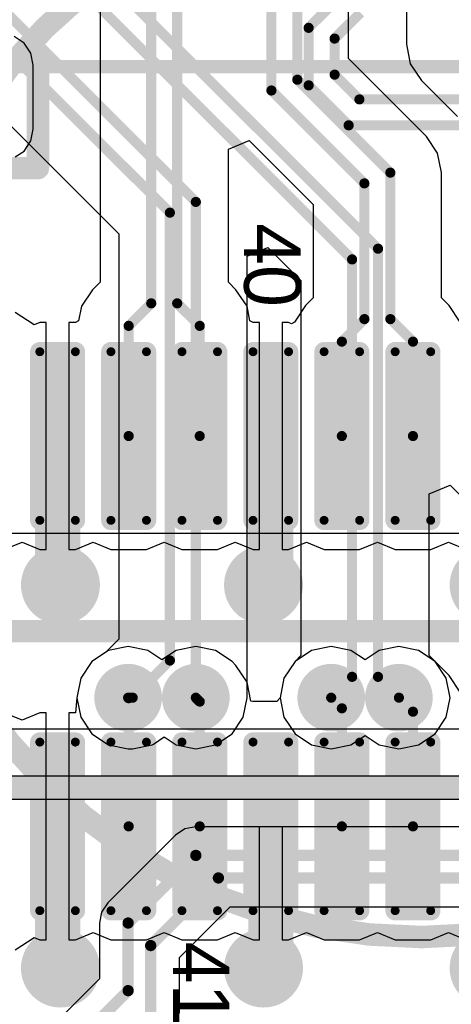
# Model space of a CAD drawing. Header units: millimetres. Extents: x 1.4 to 10.4, y 0 to 10.9.
# Tile 155 of 177: x 8.062 to 8.253, y 4.709 to 5.146. Entities that reach past the tile are written whole.
import ezdxf

# ---------------------------------------------------------------- set-up
doc = ezdxf.new("R2010")
doc.units = ezdxf.units.MM
doc.header["$MEASUREMENT"] = 0
for name, color, linetype in [('BottomLayer', 5, 'Continuous'), ('BottomOverlay', 54, 'Continuous'), ('DrillDrawing', 1, 'Continuous'), ('DrillGuide', 244, 'Continuous'), ('InternalPlane1', 76, 'Continuous'), ('InternalPlane2', 16, 'Continuous'), ('Mechanical2', 216, 'Continuous'), ('MultiLayer', 9, 'Continuous'), ('TopLayer', 1, 'Continuous'), ('TopOverlay', 2, 'Continuous'), ('TopPaste', 8, 'Continuous'), ('TopSolder', 216, 'Continuous')]:
    doc.layers.add(name, color=color, linetype=linetype)

msp = doc.modelspace()

# ---------------------------------------------------------------- linework, layer by layer
at = {"layer": 'BottomLayer'}
for p, q in [((7.8526, 5.30405), (8.10581, 5.05084)), ((8.10581, 5.05084), (8.10581, 4.8709)), ((8.16269, 5.0409), (8.17192, 5.04473)), ((8.17192, 5.04473), (8.18656, 5.03009)), ((8.16269, 4.845), (8.16269, 5.0409)), ((8.18656, 5.03009), (8.18656, 4.86365)), ((8.24344, 4.93542), (8.25267, 4.93924)), ((8.25267, 4.93924), (8.28631, 4.9056)), ((8.24344, 4.86365), (8.24344, 4.93542)), ((8.10581, 4.8709), (8.09999, 4.86507)), ((8.09999, 4.86507), (8.09396, 4.86104)), ((8.18656, 4.86365), (8.18396, 4.86104)), ((8.24604, 4.86104), (8.24344, 4.86365)), ((8.09396, 4.86104), (8.08904, 4.85368)), ((8.18396, 4.86104), (8.17904, 4.85368)), ((8.25096, 4.85368), (8.24604, 4.86104)), ((8.08904, 4.85368), (8.08731, 4.845)), ((8.17904, 4.85368), (8.17731, 4.845)), ((8.25269, 4.845), (8.25096, 4.85368)), ((8.08731, 4.845), (8.08904, 4.83632)), ((8.16096, 4.83632), (8.16269, 4.845)), ((8.17731, 4.845), (8.17904, 4.83632)), ((8.25096, 4.83632), (8.25269, 4.845)), ((8.08904, 4.83632), (8.09396, 4.82896)), ((8.15604, 4.82896), (8.16096, 4.83632)), ((8.17904, 4.83632), (8.18396, 4.82896)), ((8.24604, 4.82896), (8.25096, 4.83632)), ((8.09396, 4.82896), (8.10132, 4.82404)), ((8.14868, 4.82404), (8.15604, 4.82896)), ((8.18396, 4.82896), (8.19132, 4.82404)), ((8.20868, 4.82404), (8.215, 4.82826)), ((8.215, 4.82826), (8.22132, 4.82404)), ((8.23868, 4.82404), (8.24604, 4.82896)), ((8.10132, 4.82404), (8.11, 4.82231)), ((8.112, 4.82231), (8.12068, 4.82404)), ((8.12068, 4.82404), (8.12121, 4.8244)), ((8.12121, 4.8244), (8.126, 4.82759)), ((8.126, 4.82759), (8.13132, 4.82404)), ((8.13132, 4.82404), (8.14, 4.82231)), ((8.14, 4.82231), (8.14868, 4.82404)), ((8.19132, 4.82404), (8.2, 4.82231)), ((8.2, 4.82231), (8.20868, 4.82404)), ((8.22132, 4.82404), (8.23, 4.82231)), ((8.23, 4.82231), (8.23868, 4.82404)), ((8.11, 4.82231), (8.112, 4.82231)), ((8.112, 4.82231), (8.112, 4.82231)), ((8.13512, 4.78677), (8.13099, 4.78401)), ((8.14, 4.78774), (8.13512, 4.78677)), ((8.42472, 4.78774), (8.14, 4.78774)), ((8.13099, 4.78401), (8.10099, 4.75401)), ((8.10099, 4.75401), (8.09823, 4.74988)), ((8.09823, 4.74988), (8.09726, 4.745)), ((8.13274, 4.72972), (8.15528, 4.75226)), ((8.15528, 4.75226), (8.44, 4.75226)), ((8.09726, 4.745), (8.09726, 4.72028)), ((8.13274, 4.705), (8.13274, 4.72972)), ((8.09726, 4.72028), (8.03198, 4.65501))]:
    msp.add_line(p, q, dxfattribs=at)
for points, const_width in [([(7.884, 5.381), (8.22075, 5.04425)], 0.0045), ([(7.87924, 5.3695), (8.20925, 5.03949)], 0.0045), ([(7.865, 5.34), (8.14, 5.065)], 0.0045), ([(7.86024, 5.3285), (8.1285, 5.06024)], 0.0045), ([(8.19, 5.14226), (8.20824, 5.1605)], 0.0045), ([(8.2015, 5.1375), (8.213, 5.149)], 0.0045), ([(8.19, 5.11674), (8.19, 5.14226)], 0.0045), ([(8.2015, 5.1215), (8.2015, 5.1375)], 0.0045), ([(8.2015, 5.1215), (8.2125, 5.1105)], 0.0045), ([(8.19, 5.11674), (8.20774, 5.099)], 0.0045), ([(8.2125, 5.1105), (8.35276, 5.1105)], 0.0045), ([(8.20774, 5.099), (8.348, 5.099)], 0.0045), ([(8.14, 4.845), (8.14, 5.065)], 0.0045), ([(8.1285, 4.8615), (8.1285, 5.06024)], 0.0045), ([(8.22075, 4.85425), (8.22075, 5.04425)], 0.0045), ([(8.20925, 4.85425), (8.20925, 5.03949)], 0.0045), ([(8.112, 4.845), (8.1285, 4.8615)], 0.0045), ([(8.2, 4.845), (8.20925, 4.85425)], 0.0045), ([(8.22075, 4.85425), (8.23, 4.845)], 0.0045), ([(8.11, 4.845), (8.112, 4.845)], 0.0045), ([(8.11, 4.745), (8.14, 4.775)], 0.005), ([(8.14, 4.775), (8.43, 4.775)], 0.005), ([(8.12, 4.735), (8.15, 4.765)], 0.005), ([(8.15, 4.765), (8.44, 4.765)], 0.005), ([(8.11, 4.715), (8.11, 4.745)], 0.005), ([(8.12, 4.705), (8.12, 4.735)], 0.005), ([(7.95, 4.555), (8.11, 4.715)], 0.005)]:
    msp.add_lwpolyline(points, dxfattribs=dict(at, const_width=const_width))
for points, const_width in [([(8.18888, 5.14226, 1), (8.19113, 5.14226, 1)], 0.00225), ([(8.18888, 5.14226, 1), (8.19113, 5.14226, 1)], 0.00225), ([(8.20038, 5.1375, 1), (8.20263, 5.1375, 1)], 0.00225), ([(8.20038, 5.1375, 1), (8.20263, 5.1375, 1)], 0.00225), ([(8.20038, 5.1215, 1), (8.20263, 5.1215, 1)], 0.00225), ([(8.20038, 5.1215, 1), (8.20263, 5.1215, 1)], 0.00225), ([(8.18888, 5.11674, 1), (8.19113, 5.11674, 1)], 0.00225), ([(8.18888, 5.11674, 1), (8.19113, 5.11674, 1)], 0.00225), ([(8.21138, 5.1105, 1), (8.21363, 5.1105, 1)], 0.00225), ([(8.21138, 5.1105, 1), (8.21363, 5.1105, 1)], 0.00225), ([(8.20661, 5.099, 1), (8.20886, 5.099, 1)], 0.00225), ([(8.20661, 5.099, 1), (8.20886, 5.099, 1)], 0.00225), ([(8.13888, 5.065, 1), (8.14113, 5.065, 1)], 0.00225), ([(8.13888, 5.065, 1), (8.14113, 5.065, 1)], 0.00225), ([(8.12738, 5.06024, 1), (8.12963, 5.06024, 1)], 0.00225), ([(8.12738, 5.06024, 1), (8.12963, 5.06024, 1)], 0.00225), ([(8.21963, 5.04425, 1), (8.22188, 5.04425, 1)], 0.00225), ([(8.21963, 5.04425, 1), (8.22188, 5.04425, 1)], 0.00225), ([(8.20813, 5.03949, 1), (8.21038, 5.03949, 1)], 0.00225), ([(8.20813, 5.03949, 1), (8.21038, 5.03949, 1)], 0.00225), ([(8.0725, 4.895, 1), (8.0875, 4.895, 1)], 0.015), ([(8.1625, 4.895, 1), (8.1775, 4.895, 1)], 0.015), ([(8.12738, 4.8615, 1), (8.12963, 4.8615, 1)], 0.00225), ([(8.12738, 4.8615, 1), (8.12963, 4.8615, 1)], 0.00225), ([(8.105, 4.845, 1), (8.115, 4.845, 1)], 0.01), ([(8.135, 4.845, 1), (8.145, 4.845, 1)], 0.01), ([(8.195, 4.845, 1), (8.205, 4.845, 1)], 0.01), ([(8.20813, 4.85425, 1), (8.21038, 4.85425, 1)], 0.00225), ([(8.20813, 4.85425, 1), (8.21038, 4.85425, 1)], 0.00225), ([(8.21963, 4.85425, 1), (8.22188, 4.85425, 1)], 0.00225), ([(8.21963, 4.85425, 1), (8.22188, 4.85425, 1)], 0.00225), ([(8.225, 4.845, 1), (8.235, 4.845, 1)], 0.01), ([(8.10887, 4.845, 1), (8.11112, 4.845, 1)], 0.00225), ([(8.11088, 4.845, 1), (8.11313, 4.845, 1)], 0.00225), ([(8.11088, 4.845, 1), (8.11313, 4.845, 1)], 0.00225), ([(8.13888, 4.845, 1), (8.14113, 4.845, 1)], 0.00225), ([(8.19887, 4.845, 1), (8.20112, 4.845, 1)], 0.00225), ([(8.22888, 4.845, 1), (8.23113, 4.845, 1)], 0.00225), ([(8.13875, 4.775, 1), (8.14125, 4.775, 1)], 0.0025), ([(8.13875, 4.775, 1), (8.14125, 4.775, 1)], 0.0025), ([(8.14875, 4.765, 1), (8.15125, 4.765, 1)], 0.0025), ([(8.14875, 4.765, 1), (8.15125, 4.765, 1)], 0.0025), ([(8.10875, 4.745, 1), (8.11125, 4.745, 1)], 0.0025), ([(8.10875, 4.745, 1), (8.11125, 4.745, 1)], 0.0025), ([(8.0725, 4.725, 1), (8.0875, 4.725, 1)], 0.015), ([(8.11875, 4.735, 1), (8.12125, 4.735, 1)], 0.0025), ([(8.11875, 4.735, 1), (8.12125, 4.735, 1)], 0.0025), ([(8.1625, 4.725, 1), (8.1775, 4.725, 1)], 0.015), ([(8.10875, 4.715, 1), (8.11125, 4.715, 1)], 0.0025), ([(8.10875, 4.715, 1), (8.11125, 4.715, 1)], 0.0025)]:
    msp.add_lwpolyline(points, format="xyb", close=True, dxfattribs=dict(at, const_width=const_width))
at = {"layer": 'BottomOverlay', "const_width": 0.01}
msp.add_lwpolyline([(8.47622, 4.975, 1), (8.00378, 4.975, 1)], format="xyb", close=True, dxfattribs=at)
at = {"layer": 'DrillDrawing'}
for points, const_width in [([(8.07625, 4.895, 1), (8.08375, 4.895, 1)], 0.0075), ([(8.16625, 4.895, 1), (8.17375, 4.895, 1)], 0.0075), ([(8.1075, 4.845, 1), (8.1125, 4.845, 1)], 0.005), ([(8.1375, 4.845, 1), (8.1425, 4.845, 1)], 0.005), ([(8.1975, 4.845, 1), (8.2025, 4.845, 1)], 0.005), ([(8.2275, 4.845, 1), (8.2325, 4.845, 1)], 0.005), ([(8.07625, 4.725, 1), (8.08375, 4.725, 1)], 0.0075), ([(8.16625, 4.725, 1), (8.17375, 4.725, 1)], 0.0075)]:
    msp.add_lwpolyline(points, format="xyb", close=True, dxfattribs=dict(at, const_width=const_width))
at = {"layer": 'DrillGuide'}
for points, const_width in [([(8.07625, 4.895, 1), (8.08375, 4.895, 1)], 0.0075), ([(8.16625, 4.895, 1), (8.17375, 4.895, 1)], 0.0075), ([(8.1075, 4.845, 1), (8.1125, 4.845, 1)], 0.005), ([(8.1375, 4.845, 1), (8.1425, 4.845, 1)], 0.005), ([(8.1975, 4.845, 1), (8.2025, 4.845, 1)], 0.005), ([(8.2275, 4.845, 1), (8.2325, 4.845, 1)], 0.005), ([(8.07625, 4.725, 1), (8.08375, 4.725, 1)], 0.0075), ([(8.16625, 4.725, 1), (8.17375, 4.725, 1)], 0.0075)]:
    msp.add_lwpolyline(points, format="xyb", close=True, dxfattribs=dict(at, const_width=const_width))
at = {"layer": 'InternalPlane1', "const_width": 0.015}
for points in [[(8.1025, 4.845, 1), (8.1175, 4.845, 1)], [(8.1325, 4.845, 1), (8.1475, 4.845, 1)], [(8.1925, 4.845, 1), (8.2075, 4.845, 1)], [(8.2225, 4.845, 1), (8.2375, 4.845, 1)]]:
    msp.add_lwpolyline(points, format="xyb", close=True, dxfattribs=at)
at = {"layer": 'InternalPlane2'}
for p, q in [((8.43789, 4.8101), (7.94211, 4.8101)), ((7.94, 4.7999), (8.44, 4.7999))]:
    msp.add_line(p, q, dxfattribs=at)
for points, const_width in [([(8.07125, 4.895, 1), (8.08875, 4.895, 1)], 0.0175), ([(8.16125, 4.895, 1), (8.17875, 4.895, 1)], 0.0175), ([(8.26125, 4.895, 1), (8.27875, 4.895, 1)], 0.0175), ([(8.1025, 4.845, 1), (8.1175, 4.845, 1)], 0.015), ([(8.1325, 4.845, 1), (8.1475, 4.845, 1)], 0.015), ([(8.1925, 4.845, 1), (8.2075, 4.845, 1)], 0.015), ([(8.2225, 4.845, 1), (8.2375, 4.845, 1)], 0.015), ([(8.07125, 4.725, 1), (8.08875, 4.725, 1)], 0.0175), ([(8.16125, 4.725, 1), (8.17875, 4.725, 1)], 0.0175), ([(8.26125, 4.725, 1), (8.27875, 4.725, 1)], 0.0175)]:
    msp.add_lwpolyline(points, format="xyb", close=True, dxfattribs=dict(at, const_width=const_width))
at = {"layer": 'InternalPlane2', "const_width": 0.01}
msp.add_lwpolyline([(7.94, 4.805), (8.44, 4.805)], dxfattribs=at)
at = {"layer": 'Mechanical2'}
for points, const_width in [([(6, 5.125), (10, 5.125)], 0.006), ([(8.02394, 4.8745), (10.36, 4.8745)], 0.01)]:
    msp.add_lwpolyline(points, dxfattribs=dict(at, const_width=const_width))
at = {"layer": 'MultiLayer'}
for points, const_width in [([(8.0725, 4.895, 1), (8.0875, 4.895, 1)], 0.015), ([(8.1625, 4.895, 1), (8.1775, 4.895, 1)], 0.015), ([(8.105, 4.845, 1), (8.115, 4.845, 1)], 0.01), ([(8.135, 4.845, 1), (8.145, 4.845, 1)], 0.01), ([(8.195, 4.845, 1), (8.205, 4.845, 1)], 0.01), ([(8.225, 4.845, 1), (8.235, 4.845, 1)], 0.01), ([(8.0725, 4.725, 1), (8.0875, 4.725, 1)], 0.015), ([(8.1625, 4.725, 1), (8.1775, 4.725, 1)], 0.015)]:
    msp.add_lwpolyline(points, format="xyb", close=True, dxfattribs=dict(at, const_width=const_width))
at = {"layer": 'TopLayer'}
for p, q in [((8.09755, 5.24723), (8.09755, 5.0294)), ((8.20769, 5.12862), (8.20769, 5.18334)), ((8.23331, 5.164), (8.23331, 5.135)), ((8.06394, 5.13547), (8.05946, 5.13847)), ((8.06693, 5.13099), (8.06394, 5.13547)), ((8.23331, 5.135), (8.23331, 5.135)), ((8.23331, 5.135), (8.23504, 5.12632)), ((8.06798, 5.12571), (8.06693, 5.13099)), ((8.06798, 5.09736), (8.06798, 5.12571)), ((8.24226, 5.09404), (8.20769, 5.12862)), ((8.23504, 5.12632), (8.23996, 5.11896)), ((8.23996, 5.11896), (8.25596, 5.10296)), ((8.06693, 5.09208), (8.06798, 5.09736)), ((8.06394, 5.0876), (8.06693, 5.09208)), ((8.15442, 5.08839), (8.16366, 5.09222)), ((8.16366, 5.09222), (8.19204, 5.06384)), ((8.24718, 5.08668), (8.24226, 5.09404)), ((8.24226, 5.09404), (8.24226, 5.09404)), ((8.05999, 5.08496), (8.06394, 5.0876)), ((8.15442, 5.02939), (8.15442, 5.08839)), ((8.24891, 5.078), (8.24718, 5.08668)), ((8.24891, 5.02239), (8.24891, 5.078)), ((8.24891, 5.078), (8.24891, 5.078)), ((8.19204, 5.06384), (8.19204, 5.0224)), ((8.09755, 5.0294), (8.09419, 5.02604)), ((8.15777, 5.02604), (8.15442, 5.02939)), ((8.09419, 5.02604), (8.08928, 5.01868)), ((8.16269, 5.01868), (8.15777, 5.02604)), ((8.15777, 5.02604), (8.15777, 5.02604)), ((8.19204, 5.0224), (8.18868, 5.01904)), ((8.25226, 5.01904), (8.24891, 5.02239)), ((8.08928, 5.01868), (8.08799, 5.01221)), ((8.16398, 5.01221), (8.16269, 5.01868)), ((8.18868, 5.01904), (8.18377, 5.01168)), ((8.25718, 5.01168), (8.25226, 5.01904)), ((8.25226, 5.01904), (8.25226, 5.01904)), ((8.0683, 5.01041), (8.05999, 5.01596)), ((8.08799, 5.01221), (8.08661, 5.01147)), ((8.16535, 5.01147), (8.16398, 5.01221)), ((8.07087, 5.01147), (8.0683, 5.01041)), ((8.07374, 5.01147), (8.07087, 5.01147)), ((8.07374, 4.96111), (8.07374, 5.01147)), ((8.08661, 5.01147), (8.08374, 5.01147)), ((8.08374, 5.01147), (8.08374, 4.96111)), ((8.16823, 5.01147), (8.16535, 5.01147)), ((8.16823, 4.96111), (8.16823, 5.01147)), ((8.1811, 5.01147), (8.17823, 5.01147)), ((8.17823, 5.01147), (8.17823, 4.96111)), ((8.18238, 5.01094), (8.1811, 5.01147)), ((8.18377, 5.01168), (8.18238, 5.01094)), ((8.07374, 4.91076), (8.07374, 4.96111)), ((8.08374, 4.96111), (8.08374, 4.91076)), ((8.16823, 4.91076), (8.16823, 4.96111)), ((8.17823, 4.96111), (8.17823, 4.91076)), ((8.05512, 4.91076), (8.06299, 4.91402)), ((8.06299, 4.91402), (8.07087, 4.91076)), ((8.08661, 4.91076), (8.09449, 4.91402)), ((8.09449, 4.91402), (8.10236, 4.91076)), ((8.11811, 4.91076), (8.12598, 4.91402)), ((8.12598, 4.91402), (8.13386, 4.91076)), ((8.14961, 4.91076), (8.15748, 4.91402)), ((8.15748, 4.91402), (8.16535, 4.91076)), ((8.1811, 4.91076), (8.18898, 4.91402)), ((8.18898, 4.91402), (8.19685, 4.91076)), ((8.2126, 4.91076), (8.22047, 4.91402)), ((8.22047, 4.91402), (8.22835, 4.91076)), ((8.24409, 4.91076), (8.25197, 4.91402)), ((8.25197, 4.91402), (8.25984, 4.91076)), ((8.07087, 4.91076), (8.07374, 4.91076)), ((8.08374, 4.91076), (8.08661, 4.91076)), ((8.10236, 4.91076), (8.11811, 4.91076)), ((8.13386, 4.91076), (8.14961, 4.91076)), ((8.16535, 4.91076), (8.16823, 4.91076)), ((8.17823, 4.91076), (8.1811, 4.91076)), ((8.19685, 4.91076), (8.2126, 4.91076)), ((8.22835, 4.91076), (8.24409, 4.91076)), ((8.11, 4.86769), (8.10132, 4.86596)), ((8.11868, 4.86596), (8.11, 4.86769)), ((8.14, 4.86769), (8.13132, 4.86596)), ((8.14868, 4.86596), (8.14, 4.86769)), ((8.2, 4.86769), (8.19132, 4.86596)), ((8.20868, 4.86596), (8.2, 4.86769)), ((8.23, 4.86769), (8.22132, 4.86596)), ((8.23868, 4.86596), (8.23, 4.86769)), ((8.10132, 4.86596), (8.09396, 4.86104)), ((8.125, 4.86174), (8.11868, 4.86596)), ((8.13132, 4.86596), (8.125, 4.86174)), ((8.15604, 4.86104), (8.14868, 4.86596)), ((8.19132, 4.86596), (8.18396, 4.86104)), ((8.215, 4.86174), (8.20868, 4.86596)), ((8.22132, 4.86596), (8.215, 4.86174)), ((8.24604, 4.86104), (8.23868, 4.86596)), ((8.09396, 4.86104), (8.08904, 4.85368)), ((8.15777, 4.85931), (8.15604, 4.86104)), ((8.16269, 4.85195), (8.15777, 4.85931)), ((8.15777, 4.85931), (8.15777, 4.85931)), ((8.18396, 4.86104), (8.17904, 4.85368)), ((8.25226, 4.85482), (8.24604, 4.86104)), ((8.25718, 4.84746), (8.25226, 4.85482)), ((8.25226, 4.85482), (8.25226, 4.85482)), ((8.08904, 4.85368), (8.08731, 4.845)), ((8.16438, 4.84348), (8.16269, 4.85195)), ((8.17904, 4.85368), (8.17731, 4.845)), ((8.08731, 4.845), (8.08661, 4.83824)), ((8.08731, 4.845), (8.08731, 4.845)), ((8.08731, 4.845), (8.08731, 4.845)), ((8.16524, 4.84327), (8.16438, 4.84348)), ((8.17589, 4.84327), (8.16524, 4.84327)), ((8.17731, 4.845), (8.17589, 4.84327)), ((8.06299, 4.83498), (8.05512, 4.83824)), ((8.07087, 4.83824), (8.06299, 4.83498)), ((8.07374, 4.83824), (8.07087, 4.83824)), ((8.07374, 4.78789), (8.07374, 4.83824)), ((8.08661, 4.83824), (8.08374, 4.83824)), ((8.08374, 4.83824), (8.08374, 4.78789)), ((8.08661, 4.83824), (8.08661, 4.83824)), ((8.07374, 4.73753), (8.07374, 4.78789)), ((8.08374, 4.78789), (8.08374, 4.73753)), ((8.16823, 4.73753), (8.16823, 4.78789)), ((8.16823, 4.78789), (8.17823, 4.78789)), ((8.17823, 4.78789), (8.17823, 4.73753)), ((8.05999, 4.73304), (8.0683, 4.73859)), ((8.0683, 4.73859), (8.07087, 4.73753)), ((8.07087, 4.73753), (8.07374, 4.73753)), ((8.08374, 4.73753), (8.08661, 4.73753)), ((8.08661, 4.73753), (8.09449, 4.74079)), ((8.09449, 4.74079), (8.10236, 4.73753)), ((8.10236, 4.73753), (8.11811, 4.73753)), ((8.11811, 4.73753), (8.12598, 4.74079)), ((8.12598, 4.74079), (8.13386, 4.73753)), ((8.13386, 4.73753), (8.14961, 4.73753)), ((8.14961, 4.73753), (8.15748, 4.74079)), ((8.15748, 4.74079), (8.16535, 4.73753)), ((8.16535, 4.73753), (8.16823, 4.73753)), ((8.17823, 4.73753), (8.1811, 4.73753)), ((8.1811, 4.73753), (8.18898, 4.74079)), ((8.18898, 4.74079), (8.19685, 4.73753)), ((8.19685, 4.73753), (8.2126, 4.73753)), ((8.2126, 4.73753), (8.22047, 4.74079)), ((8.22047, 4.74079), (8.22835, 4.73753)), ((8.22835, 4.73753), (8.24409, 4.73753)), ((8.24409, 4.73753), (8.25197, 4.74079)), ((8.25197, 4.74079), (8.25984, 4.73753))]:
    msp.add_line(p, q, dxfattribs=at)
for points, const_width in [([(8.12023, 5.02), (8.12023, 5.24723)], 0.0045), ([(8.13173, 5.02), (8.13173, 5.24247)], 0.0045), ([(8.1735, 5.11446), (8.1735, 5.1975)], 0.0045), ([(8.185, 5.11922), (8.185, 5.19274)], 0.0045), ([(8.185, 5.11922), (8.22622, 5.078)], 0.0045), ([(8.1735, 5.11446), (8.21472, 5.07324)], 0.0045), ([(8.22622, 5.013), (8.22622, 5.078)], 0.0045), ([(8.21472, 5.013), (8.21472, 5.07324)], 0.0045), ([(8.11024, 5.01), (8.12023, 5.02)], 0.0045), ([(8.13173, 5.02), (8.14173, 5.01)], 0.0045), ([(8.11024, 4.96111), (8.11024, 5.01)], 0.0045), ([(8.14173, 4.96111), (8.14173, 5.01)], 0.0045), ([(8.20472, 5.003), (8.21472, 5.013)], 0.0045), ([(8.22622, 5.013), (8.23622, 5.003)], 0.0045), ([(8.20472, 4.96111), (8.20472, 5.003)], 0.0045), ([(8.23622, 4.96111), (8.23622, 5.003)], 0.0045), ([(8.07874, 4.89626), (8.07874, 4.96111)], 0.02), ([(8.17323, 4.89823), (8.17323, 4.96111)], 0.02), ([(8.17, 4.895), (8.17323, 4.89823)], 0.02), ([(8.07874, 4.89626), (8.08, 4.895)], 0.02), ([(8.11, 4.845), (8.11024, 4.84476)], 0.0045), ([(8.11024, 4.78789), (8.11024, 4.84476)], 0.0045), ([(8.14, 4.845), (8.14173, 4.84327)], 0.0045), ([(8.2, 4.845), (8.20472, 4.84028)], 0.0045), ([(8.23, 4.845), (8.23622, 4.83878)], 0.0045), ([(8.14173, 4.78789), (8.14173, 4.84327)], 0.0045), ([(8.20472, 4.78789), (8.20472, 4.84028)], 0.0045), ([(8.23622, 4.78789), (8.23622, 4.83878)], 0.0045), ([(8.07874, 4.72626), (8.07874, 4.78789)], 0.02), ([(8.17323, 4.72823), (8.17323, 4.78789)], 0.02), ([(8.17, 4.725), (8.17323, 4.72823)], 0.02), ([(8.07874, 4.72626), (8.08, 4.725)], 0.02)]:
    msp.add_lwpolyline(points, dxfattribs=dict(at, const_width=const_width))
for points, const_width in [([(8.18388, 5.11922, 1), (8.18613, 5.11922, 1)], 0.00225), ([(8.18388, 5.11922, 1), (8.18613, 5.11922, 1)], 0.00225), ([(8.17238, 5.11446, 1), (8.17463, 5.11446, 1)], 0.00225), ([(8.17238, 5.11446, 1), (8.17463, 5.11446, 1)], 0.00225), ([(8.2251, 5.078, 1), (8.22735, 5.078, 1)], 0.00225), ([(8.2251, 5.078, 1), (8.22735, 5.078, 1)], 0.00225), ([(8.2136, 5.07324, 1), (8.21585, 5.07324, 1)], 0.00225), ([(8.2136, 5.07324, 1), (8.21585, 5.07324, 1)], 0.00225), ([(8.11911, 5.02, 1), (8.12136, 5.02, 1)], 0.00225), ([(8.11911, 5.02, 1), (8.12136, 5.02, 1)], 0.00225), ([(8.13061, 5.02, 1), (8.13286, 5.02, 1)], 0.00225), ([(8.13061, 5.02, 1), (8.13286, 5.02, 1)], 0.00225), ([(8.10911, 5.01, 1), (8.11136, 5.01, 1)], 0.00225), ([(8.10911, 5.01, 1), (8.11136, 5.01, 1)], 0.00225), ([(8.14061, 5.01, 1), (8.14286, 5.01, 1)], 0.00225), ([(8.14061, 5.01, 1), (8.14286, 5.01, 1)], 0.00225), ([(8.2136, 5.013, 1), (8.21585, 5.013, 1)], 0.00225), ([(8.2136, 5.013, 1), (8.21585, 5.013, 1)], 0.00225), ([(8.2251, 5.013, 1), (8.22735, 5.013, 1)], 0.00225), ([(8.2251, 5.013, 1), (8.22735, 5.013, 1)], 0.00225), ([(8.2036, 5.003, 1), (8.20585, 5.003, 1)], 0.00225), ([(8.2036, 5.003, 1), (8.20585, 5.003, 1)], 0.00225), ([(8.2351, 5.003, 1), (8.23735, 5.003, 1)], 0.00225), ([(8.2351, 5.003, 1), (8.23735, 5.003, 1)], 0.00225), ([(8.06988, 4.99852, 1), (8.07185, 4.99852, 1)], 0.00197), ([(8.08563, 4.99852, 1), (8.0876, 4.99852, 1)], 0.00197), ([(8.10138, 4.99852, 1), (8.10335, 4.99852, 1)], 0.00197), ([(8.11713, 4.99852, 1), (8.11909, 4.99852, 1)], 0.00197), ([(8.13287, 4.99852, 1), (8.13484, 4.99852, 1)], 0.00197), ([(8.14862, 4.99852, 1), (8.15059, 4.99852, 1)], 0.00197), ([(8.16437, 4.99852, 1), (8.16634, 4.99852, 1)], 0.00197), ([(8.18012, 4.99852, 1), (8.18209, 4.99852, 1)], 0.00197), ([(8.19587, 4.99852, 1), (8.19783, 4.99852, 1)], 0.00197), ([(8.21161, 4.99852, 1), (8.21358, 4.99852, 1)], 0.00197), ([(8.22736, 4.99852, 1), (8.22933, 4.99852, 1)], 0.00197), ([(8.24311, 4.99852, 1), (8.24508, 4.99852, 1)], 0.00197), ([(8.07374, 4.96111, 1), (8.08374, 4.96111, 1)], 0.01), ([(8.16823, 4.96111, 1), (8.17823, 4.96111, 1)], 0.01), ([(8.10911, 4.96111, 1), (8.11136, 4.96111, 1)], 0.00225), ([(8.14061, 4.96111, 1), (8.14286, 4.96111, 1)], 0.00225), ([(8.2036, 4.96111, 1), (8.20585, 4.96111, 1)], 0.00225), ([(8.2351, 4.96111, 1), (8.23735, 4.96111, 1)], 0.00225), ([(8.06988, 4.92371, 1), (8.07185, 4.92371, 1)], 0.00197), ([(8.08563, 4.92371, 1), (8.0876, 4.92371, 1)], 0.00197), ([(8.10138, 4.92371, 1), (8.10335, 4.92371, 1)], 0.00197), ([(8.11713, 4.92371, 1), (8.11909, 4.92371, 1)], 0.00197), ([(8.13287, 4.92371, 1), (8.13484, 4.92371, 1)], 0.00197), ([(8.14862, 4.92371, 1), (8.15059, 4.92371, 1)], 0.00197), ([(8.16437, 4.92371, 1), (8.16634, 4.92371, 1)], 0.00197), ([(8.18012, 4.92371, 1), (8.18209, 4.92371, 1)], 0.00197), ([(8.19587, 4.92371, 1), (8.19783, 4.92371, 1)], 0.00197), ([(8.21161, 4.92371, 1), (8.21358, 4.92371, 1)], 0.00197), ([(8.22736, 4.92371, 1), (8.22933, 4.92371, 1)], 0.00197), ([(8.24311, 4.92371, 1), (8.24508, 4.92371, 1)], 0.00197), ([(8.0725, 4.895, 1), (8.0875, 4.895, 1)], 0.015), ([(8.1625, 4.895, 1), (8.1775, 4.895, 1)], 0.015), ([(8.16823, 4.89823, 1), (8.17823, 4.89823, 1)], 0.01), ([(8.16823, 4.89823, 1), (8.17823, 4.89823, 1)], 0.01), ([(8.07374, 4.89626, 1), (8.08374, 4.89626, 1)], 0.01), ([(8.07374, 4.89626, 1), (8.08374, 4.89626, 1)], 0.01), ([(8.075, 4.895, 1), (8.085, 4.895, 1)], 0.01), ([(8.165, 4.895, 1), (8.175, 4.895, 1)], 0.01), ([(8.105, 4.845, 1), (8.115, 4.845, 1)], 0.01), ([(8.135, 4.845, 1), (8.145, 4.845, 1)], 0.01), ([(8.195, 4.845, 1), (8.205, 4.845, 1)], 0.01), ([(8.225, 4.845, 1), (8.235, 4.845, 1)], 0.01), ([(8.10887, 4.845, 1), (8.11112, 4.845, 1)], 0.00225), ([(8.10911, 4.84476, 1), (8.11136, 4.84476, 1)], 0.00225), ([(8.10911, 4.84476, 1), (8.11136, 4.84476, 1)], 0.00225), ([(8.13888, 4.845, 1), (8.14113, 4.845, 1)], 0.00225), ([(8.19887, 4.845, 1), (8.20112, 4.845, 1)], 0.00225), ([(8.22888, 4.845, 1), (8.23113, 4.845, 1)], 0.00225), ([(8.14061, 4.84327, 1), (8.14286, 4.84327, 1)], 0.00225), ([(8.14061, 4.84327, 1), (8.14286, 4.84327, 1)], 0.00225), ([(8.2036, 4.84028, 1), (8.20585, 4.84028, 1)], 0.00225), ([(8.2036, 4.84028, 1), (8.20585, 4.84028, 1)], 0.00225), ([(8.2351, 4.83878, 1), (8.23735, 4.83878, 1)], 0.00225), ([(8.2351, 4.83878, 1), (8.23735, 4.83878, 1)], 0.00225), ([(8.06988, 4.82529, 1), (8.07185, 4.82529, 1)], 0.00197), ([(8.08563, 4.82529, 1), (8.0876, 4.82529, 1)], 0.00197), ([(8.10138, 4.82529, 1), (8.10335, 4.82529, 1)], 0.00197), ([(8.11713, 4.82529, 1), (8.11909, 4.82529, 1)], 0.00197), ([(8.13287, 4.82529, 1), (8.13484, 4.82529, 1)], 0.00197), ([(8.14862, 4.82529, 1), (8.15059, 4.82529, 1)], 0.00197), ([(8.16437, 4.82529, 1), (8.16634, 4.82529, 1)], 0.00197), ([(8.18012, 4.82529, 1), (8.18209, 4.82529, 1)], 0.00197), ([(8.19587, 4.82529, 1), (8.19783, 4.82529, 1)], 0.00197), ([(8.21161, 4.82529, 1), (8.21358, 4.82529, 1)], 0.00197), ([(8.22736, 4.82529, 1), (8.22933, 4.82529, 1)], 0.00197), ([(8.24311, 4.82529, 1), (8.24508, 4.82529, 1)], 0.00197), ([(8.07374, 4.78789, 1), (8.08374, 4.78789, 1)], 0.01), ([(8.16823, 4.78789, 1), (8.17823, 4.78789, 1)], 0.01), ([(8.10911, 4.78789, 1), (8.11136, 4.78789, 1)], 0.00225), ([(8.14061, 4.78789, 1), (8.14286, 4.78789, 1)], 0.00225), ([(8.2036, 4.78789, 1), (8.20585, 4.78789, 1)], 0.00225), ([(8.2351, 4.78789, 1), (8.23735, 4.78789, 1)], 0.00225), ([(8.06988, 4.75048, 1), (8.07185, 4.75048, 1)], 0.00197), ([(8.08563, 4.75048, 1), (8.0876, 4.75048, 1)], 0.00197), ([(8.10138, 4.75048, 1), (8.10335, 4.75048, 1)], 0.00197), ([(8.11713, 4.75048, 1), (8.11909, 4.75048, 1)], 0.00197), ([(8.13287, 4.75048, 1), (8.13484, 4.75048, 1)], 0.00197), ([(8.14862, 4.75048, 1), (8.15059, 4.75048, 1)], 0.00197), ([(8.16437, 4.75048, 1), (8.16634, 4.75048, 1)], 0.00197), ([(8.18012, 4.75048, 1), (8.18209, 4.75048, 1)], 0.00197), ([(8.19587, 4.75048, 1), (8.19783, 4.75048, 1)], 0.00197), ([(8.21161, 4.75048, 1), (8.21358, 4.75048, 1)], 0.00197), ([(8.22736, 4.75048, 1), (8.22933, 4.75048, 1)], 0.00197), ([(8.24311, 4.75048, 1), (8.24508, 4.75048, 1)], 0.00197), ([(8.0725, 4.725, 1), (8.0875, 4.725, 1)], 0.015), ([(8.1625, 4.725, 1), (8.1775, 4.725, 1)], 0.015), ([(8.16823, 4.72823, 1), (8.17823, 4.72823, 1)], 0.01), ([(8.16823, 4.72823, 1), (8.17823, 4.72823, 1)], 0.01), ([(8.07374, 4.72626, 1), (8.08374, 4.72626, 1)], 0.01), ([(8.07374, 4.72626, 1), (8.08374, 4.72626, 1)], 0.01), ([(8.075, 4.725, 1), (8.085, 4.725, 1)], 0.01), ([(8.165, 4.725, 1), (8.175, 4.725, 1)], 0.01)]:
    msp.add_lwpolyline(points, format="xyb", close=True, dxfattribs=dict(at, const_width=const_width))
for points in [[(8.07087, 4.92174), (8.08661, 4.92174), (8.07087, 5.00048), (8.08661, 5.00048)], [(8.10236, 4.92174), (8.11811, 4.92174), (8.10236, 5.00048), (8.11811, 5.00048)], [(8.13386, 4.92174), (8.14961, 4.92174), (8.13386, 5.00048), (8.14961, 5.00048)], [(8.16535, 4.92174), (8.1811, 4.92174), (8.16535, 5.00048), (8.1811, 5.00048)], [(8.19685, 4.92174), (8.2126, 4.92174), (8.19685, 5.00048), (8.2126, 5.00048)], [(8.22835, 4.92174), (8.24409, 4.92174), (8.22835, 5.00048), (8.24409, 5.00048)], [(8.0689, 4.92371), (8.08858, 4.92371), (8.0689, 4.99852), (8.08858, 4.99852)], [(8.10039, 4.92371), (8.12008, 4.92371), (8.10039, 4.99852), (8.12008, 4.99852)], [(8.13189, 4.92371), (8.15157, 4.92371), (8.13189, 4.99852), (8.15157, 4.99852)], [(8.16339, 4.92371), (8.18307, 4.92371), (8.16339, 4.99852), (8.18307, 4.99852)], [(8.19488, 4.92371), (8.21457, 4.92371), (8.19488, 4.99852), (8.21457, 4.99852)], [(8.22638, 4.92371), (8.24606, 4.92371), (8.22638, 4.99852), (8.24606, 4.99852)], [(8.0689, 4.75048), (8.08858, 4.75048), (8.0689, 4.82529), (8.08858, 4.82529)], [(8.07087, 4.74852), (8.08661, 4.74852), (8.07087, 4.82726), (8.08661, 4.82726)], [(8.10039, 4.75048), (8.12008, 4.75048), (8.10039, 4.82529), (8.12008, 4.82529)], [(8.10236, 4.74852), (8.11811, 4.74852), (8.10236, 4.82726), (8.11811, 4.82726)], [(8.13189, 4.75048), (8.15157, 4.75048), (8.13189, 4.82529), (8.15157, 4.82529)], [(8.13386, 4.74852), (8.14961, 4.74852), (8.13386, 4.82726), (8.14961, 4.82726)], [(8.16339, 4.75048), (8.18307, 4.75048), (8.16339, 4.82529), (8.18307, 4.82529)], [(8.16535, 4.74852), (8.1811, 4.74852), (8.16535, 4.82726), (8.1811, 4.82726)], [(8.19488, 4.75048), (8.21457, 4.75048), (8.19488, 4.82529), (8.21457, 4.82529)], [(8.19685, 4.74852), (8.2126, 4.74852), (8.19685, 4.82726), (8.2126, 4.82726)], [(8.22638, 4.75048), (8.24606, 4.75048), (8.22638, 4.82529), (8.24606, 4.82529)], [(8.22835, 4.74852), (8.24409, 4.74852), (8.22835, 4.82726), (8.24409, 4.82726)]]:
    msp.add_solid(points, dxfattribs=at)
at = {"layer": 'TopOverlay'}
for p, q in [((8.79134, 4.91781), (7.20866, 4.91781)), ((7.20866, 4.83119), (8.79134, 4.83119))]:
    msp.add_line(p, q, dxfattribs=at)
at = {"layer": 'TopOverlay', "const_width": 0.01}
for points in [[(8.07, 5.08), (8.07, 5.13)], [(8.01, 5.08), (8.07, 5.08)]]:
    msp.add_lwpolyline(points, dxfattribs=at)
at = {"layer": 'TopOverlay', "const_width": 0.005}
for points in [[(8.0675, 5.13, 1), (8.0725, 5.13, 1)], [(8.0675, 5.08, 1), (8.0725, 5.08, 1)], [(8.0675, 5.08, 1), (8.0725, 5.08, 1)]]:
    msp.add_lwpolyline(points, format="xyb", close=True, dxfattribs=at)
at = {"layer": 'TopPaste', "const_width": 0.00197}
for points in [[(8.06988, 4.99852, 1), (8.07185, 4.99852, 1)], [(8.08563, 4.99852, 1), (8.0876, 4.99852, 1)], [(8.10138, 4.99852, 1), (8.10335, 4.99852, 1)], [(8.11713, 4.99852, 1), (8.11909, 4.99852, 1)], [(8.13287, 4.99852, 1), (8.13484, 4.99852, 1)], [(8.14862, 4.99852, 1), (8.15059, 4.99852, 1)], [(8.16437, 4.99852, 1), (8.16634, 4.99852, 1)], [(8.18012, 4.99852, 1), (8.18209, 4.99852, 1)], [(8.19587, 4.99852, 1), (8.19783, 4.99852, 1)], [(8.21161, 4.99852, 1), (8.21358, 4.99852, 1)], [(8.22736, 4.99852, 1), (8.22933, 4.99852, 1)], [(8.24311, 4.99852, 1), (8.24508, 4.99852, 1)], [(8.06988, 4.92371, 1), (8.07185, 4.92371, 1)], [(8.08563, 4.92371, 1), (8.0876, 4.92371, 1)], [(8.10138, 4.92371, 1), (8.10335, 4.92371, 1)], [(8.11713, 4.92371, 1), (8.11909, 4.92371, 1)], [(8.13287, 4.92371, 1), (8.13484, 4.92371, 1)], [(8.14862, 4.92371, 1), (8.15059, 4.92371, 1)], [(8.16437, 4.92371, 1), (8.16634, 4.92371, 1)], [(8.18012, 4.92371, 1), (8.18209, 4.92371, 1)], [(8.19587, 4.92371, 1), (8.19783, 4.92371, 1)], [(8.21161, 4.92371, 1), (8.21358, 4.92371, 1)], [(8.22736, 4.92371, 1), (8.22933, 4.92371, 1)], [(8.24311, 4.92371, 1), (8.24508, 4.92371, 1)], [(8.06988, 4.82529, 1), (8.07185, 4.82529, 1)], [(8.08563, 4.82529, 1), (8.0876, 4.82529, 1)], [(8.10138, 4.82529, 1), (8.10335, 4.82529, 1)], [(8.11713, 4.82529, 1), (8.11909, 4.82529, 1)], [(8.13287, 4.82529, 1), (8.13484, 4.82529, 1)], [(8.14862, 4.82529, 1), (8.15059, 4.82529, 1)], [(8.16437, 4.82529, 1), (8.16634, 4.82529, 1)], [(8.18012, 4.82529, 1), (8.18209, 4.82529, 1)], [(8.19587, 4.82529, 1), (8.19783, 4.82529, 1)], [(8.21161, 4.82529, 1), (8.21358, 4.82529, 1)], [(8.22736, 4.82529, 1), (8.22933, 4.82529, 1)], [(8.24311, 4.82529, 1), (8.24508, 4.82529, 1)], [(8.06988, 4.75048, 1), (8.07185, 4.75048, 1)], [(8.08563, 4.75048, 1), (8.0876, 4.75048, 1)], [(8.10138, 4.75048, 1), (8.10335, 4.75048, 1)], [(8.11713, 4.75048, 1), (8.11909, 4.75048, 1)], [(8.13287, 4.75048, 1), (8.13484, 4.75048, 1)], [(8.14862, 4.75048, 1), (8.15059, 4.75048, 1)], [(8.16437, 4.75048, 1), (8.16634, 4.75048, 1)], [(8.18012, 4.75048, 1), (8.18209, 4.75048, 1)], [(8.19587, 4.75048, 1), (8.19783, 4.75048, 1)], [(8.21161, 4.75048, 1), (8.21358, 4.75048, 1)], [(8.22736, 4.75048, 1), (8.22933, 4.75048, 1)], [(8.24311, 4.75048, 1), (8.24508, 4.75048, 1)]]:
    msp.add_lwpolyline(points, format="xyb", close=True, dxfattribs=at)
at = {"layer": 'TopPaste'}
for points in [[(8.07087, 4.92174), (8.08661, 4.92174), (8.07087, 5.00048), (8.08661, 5.00048)], [(8.10236, 4.92174), (8.11811, 4.92174), (8.10236, 5.00048), (8.11811, 5.00048)], [(8.13386, 4.92174), (8.14961, 4.92174), (8.13386, 5.00048), (8.14961, 5.00048)], [(8.16535, 4.92174), (8.1811, 4.92174), (8.16535, 5.00048), (8.1811, 5.00048)], [(8.19685, 4.92174), (8.2126, 4.92174), (8.19685, 5.00048), (8.2126, 5.00048)], [(8.22835, 4.92174), (8.24409, 4.92174), (8.22835, 5.00048), (8.24409, 5.00048)], [(8.0689, 4.92371), (8.08858, 4.92371), (8.0689, 4.99852), (8.08858, 4.99852)], [(8.10039, 4.92371), (8.12008, 4.92371), (8.10039, 4.99852), (8.12008, 4.99852)], [(8.13189, 4.92371), (8.15157, 4.92371), (8.13189, 4.99852), (8.15157, 4.99852)], [(8.16339, 4.92371), (8.18307, 4.92371), (8.16339, 4.99852), (8.18307, 4.99852)], [(8.19488, 4.92371), (8.21457, 4.92371), (8.19488, 4.99852), (8.21457, 4.99852)], [(8.22638, 4.92371), (8.24606, 4.92371), (8.22638, 4.99852), (8.24606, 4.99852)], [(8.0689, 4.75048), (8.08858, 4.75048), (8.0689, 4.82529), (8.08858, 4.82529)], [(8.07087, 4.74852), (8.08661, 4.74852), (8.07087, 4.82726), (8.08661, 4.82726)], [(8.10039, 4.75048), (8.12008, 4.75048), (8.10039, 4.82529), (8.12008, 4.82529)], [(8.10236, 4.74852), (8.11811, 4.74852), (8.10236, 4.82726), (8.11811, 4.82726)], [(8.13189, 4.75048), (8.15157, 4.75048), (8.13189, 4.82529), (8.15157, 4.82529)], [(8.13386, 4.74852), (8.14961, 4.74852), (8.13386, 4.82726), (8.14961, 4.82726)], [(8.16339, 4.75048), (8.18307, 4.75048), (8.16339, 4.82529), (8.18307, 4.82529)], [(8.16535, 4.74852), (8.1811, 4.74852), (8.16535, 4.82726), (8.1811, 4.82726)], [(8.19488, 4.75048), (8.21457, 4.75048), (8.19488, 4.82529), (8.21457, 4.82529)], [(8.19685, 4.74852), (8.2126, 4.74852), (8.19685, 4.82726), (8.2126, 4.82726)], [(8.22638, 4.75048), (8.24606, 4.75048), (8.22638, 4.82529), (8.24606, 4.82529)], [(8.22835, 4.74852), (8.24409, 4.74852), (8.22835, 4.82726), (8.24409, 4.82726)]]:
    msp.add_solid(points, dxfattribs=at)
at = {"layer": 'TopSolder', "const_width": 0.00433}
for points in [[(8.0687, 4.99852, 1), (8.07303, 4.99852, 1)], [(8.08445, 4.99852, 1), (8.08878, 4.99852, 1)], [(8.1002, 4.99852, 1), (8.10453, 4.99852, 1)], [(8.11594, 4.99852, 1), (8.12028, 4.99852, 1)], [(8.13169, 4.99852, 1), (8.13602, 4.99852, 1)], [(8.14744, 4.99852, 1), (8.15177, 4.99852, 1)], [(8.16319, 4.99852, 1), (8.16752, 4.99852, 1)], [(8.17894, 4.99852, 1), (8.18327, 4.99852, 1)], [(8.19468, 4.99852, 1), (8.19902, 4.99852, 1)], [(8.21043, 4.99852, 1), (8.21476, 4.99852, 1)], [(8.22618, 4.99852, 1), (8.23051, 4.99852, 1)], [(8.24193, 4.99852, 1), (8.24626, 4.99852, 1)], [(8.0687, 4.92371, 1), (8.07303, 4.92371, 1)], [(8.08445, 4.92371, 1), (8.08878, 4.92371, 1)], [(8.1002, 4.92371, 1), (8.10453, 4.92371, 1)], [(8.11594, 4.92371, 1), (8.12028, 4.92371, 1)], [(8.13169, 4.92371, 1), (8.13602, 4.92371, 1)], [(8.14744, 4.92371, 1), (8.15177, 4.92371, 1)], [(8.16319, 4.92371, 1), (8.16752, 4.92371, 1)], [(8.17894, 4.92371, 1), (8.18327, 4.92371, 1)], [(8.19468, 4.92371, 1), (8.19902, 4.92371, 1)], [(8.21043, 4.92371, 1), (8.21476, 4.92371, 1)], [(8.22618, 4.92371, 1), (8.23051, 4.92371, 1)], [(8.24193, 4.92371, 1), (8.24626, 4.92371, 1)], [(8.0687, 4.82529, 1), (8.07303, 4.82529, 1)], [(8.08445, 4.82529, 1), (8.08878, 4.82529, 1)], [(8.1002, 4.82529, 1), (8.10453, 4.82529, 1)], [(8.11594, 4.82529, 1), (8.12028, 4.82529, 1)], [(8.13169, 4.82529, 1), (8.13602, 4.82529, 1)], [(8.14744, 4.82529, 1), (8.15177, 4.82529, 1)], [(8.16319, 4.82529, 1), (8.16752, 4.82529, 1)], [(8.17894, 4.82529, 1), (8.18327, 4.82529, 1)], [(8.19468, 4.82529, 1), (8.19902, 4.82529, 1)], [(8.21043, 4.82529, 1), (8.21476, 4.82529, 1)], [(8.22618, 4.82529, 1), (8.23051, 4.82529, 1)], [(8.24193, 4.82529, 1), (8.24626, 4.82529, 1)], [(8.0687, 4.75048, 1), (8.07303, 4.75048, 1)], [(8.08445, 4.75048, 1), (8.08878, 4.75048, 1)], [(8.1002, 4.75048, 1), (8.10453, 4.75048, 1)], [(8.11594, 4.75048, 1), (8.12028, 4.75048, 1)], [(8.13169, 4.75048, 1), (8.13602, 4.75048, 1)], [(8.14744, 4.75048, 1), (8.15177, 4.75048, 1)], [(8.16319, 4.75048, 1), (8.16752, 4.75048, 1)], [(8.17894, 4.75048, 1), (8.18327, 4.75048, 1)], [(8.19468, 4.75048, 1), (8.19902, 4.75048, 1)], [(8.21043, 4.75048, 1), (8.21476, 4.75048, 1)], [(8.22618, 4.75048, 1), (8.23051, 4.75048, 1)], [(8.24193, 4.75048, 1), (8.24626, 4.75048, 1)]]:
    msp.add_lwpolyline(points, format="xyb", close=True, dxfattribs=at)
at = {"layer": 'TopSolder'}
for points in [[(8.07087, 4.91938), (8.08661, 4.91938), (8.07087, 5.00285), (8.08661, 5.00285)], [(8.10236, 4.91938), (8.11811, 4.91938), (8.10236, 5.00285), (8.11811, 5.00285)], [(8.13386, 4.91938), (8.14961, 4.91938), (8.13386, 5.00285), (8.14961, 5.00285)], [(8.16535, 4.91938), (8.1811, 4.91938), (8.16535, 5.00285), (8.1811, 5.00285)], [(8.19685, 4.91938), (8.2126, 4.91938), (8.19685, 5.00285), (8.2126, 5.00285)], [(8.22835, 4.91938), (8.24409, 4.91938), (8.22835, 5.00285), (8.24409, 5.00285)], [(8.06654, 4.92371), (8.09094, 4.92371), (8.06654, 4.99852), (8.09094, 4.99852)], [(8.09803, 4.92371), (8.12244, 4.92371), (8.09803, 4.99852), (8.12244, 4.99852)], [(8.12953, 4.92371), (8.15394, 4.92371), (8.12953, 4.99852), (8.15394, 4.99852)], [(8.16102, 4.92371), (8.18543, 4.92371), (8.16102, 4.99852), (8.18543, 4.99852)], [(8.19252, 4.92371), (8.21693, 4.92371), (8.19252, 4.99852), (8.21693, 4.99852)], [(8.22402, 4.92371), (8.24843, 4.92371), (8.22402, 4.99852), (8.24843, 4.99852)], [(8.07087, 4.74615), (8.08661, 4.74615), (8.07087, 4.82962), (8.08661, 4.82962)], [(8.10236, 4.74615), (8.11811, 4.74615), (8.10236, 4.82962), (8.11811, 4.82962)], [(8.13386, 4.74615), (8.14961, 4.74615), (8.13386, 4.82962), (8.14961, 4.82962)], [(8.16535, 4.74615), (8.1811, 4.74615), (8.16535, 4.82962), (8.1811, 4.82962)], [(8.19685, 4.74615), (8.2126, 4.74615), (8.19685, 4.82962), (8.2126, 4.82962)], [(8.22835, 4.74615), (8.24409, 4.74615), (8.22835, 4.82962), (8.24409, 4.82962)], [(8.06654, 4.75048), (8.09094, 4.75048), (8.06654, 4.82529), (8.09094, 4.82529)], [(8.09803, 4.75048), (8.12244, 4.75048), (8.09803, 4.82529), (8.12244, 4.82529)], [(8.12953, 4.75048), (8.15394, 4.75048), (8.12953, 4.82529), (8.15394, 4.82529)], [(8.16102, 4.75048), (8.18543, 4.75048), (8.16102, 4.82529), (8.18543, 4.82529)], [(8.19252, 4.75048), (8.21693, 4.75048), (8.19252, 4.82529), (8.21693, 4.82529)], [(8.22402, 4.75048), (8.24843, 4.75048), (8.22402, 4.82529), (8.24843, 4.82529)]]:
    msp.add_solid(points, dxfattribs=at)

# ---------------------------------------------------------------- texts
at = {"layer": 'TopOverlay'}
for s, p in [('40', (8.16142, 5.0556)), ('41', (8.12992, 4.7367))]:
    msp.add_text(s, height=0.025, rotation=270, dxfattribs=at).set_placement(p)

doc.saveas('drawing.dxf')
